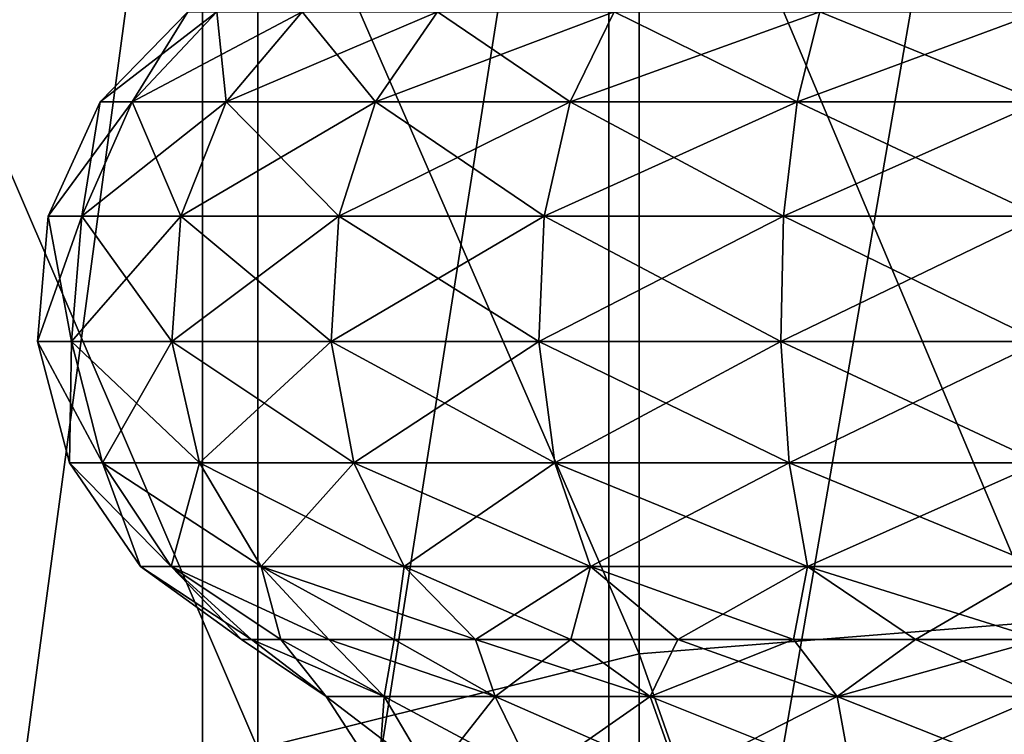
# Model space of a CAD drawing. Header units: millimetres. Extents: x -234 to 234, y -9 to 180.
# Tile 71 of 117: x -5.66 to -0.2, y 153.69 to 157.65. Entities that reach past the tile are written whole.
import ezdxf

# ---------------------------------------------------------------- set-up
doc = ezdxf.new("R2010")
doc.units = ezdxf.units.MM
doc.header["$LTSCALE"] = 106.095679
for name, color, linetype in [('32', 7, 'CONTINUOUS'), ('33', 7, 'CONTINUOUS'), ('47', 7, 'CONTINUOUS'), ('49', 7, 'CONTINUOUS')]:
    doc.layers.add(name, color=color, linetype=linetype)

msp = doc.modelspace()

# ---------------------------------------------------------------- linework, layer by layer
at = {"layer": '32', "color": 7, "linetype": 'CONTINUOUS', "true_color": 0xa2afbf}
for points in [[(-4.7281, 157.6933), (-4.567, 157.6933, -1.2237), (-5.2138, 157.1938), (-4.7281, 157.6933)], [(-5.0362, 157.1938, 1.3494), (-4.7281, 157.6933), (-5.2138, 157.1938), (-5.0362, 157.1938, 1.3494)], [(-5.2138, 157.1938), (-4.567, 157.6933, -1.2237), (-5.0362, 157.1938, -1.3494), (-5.2138, 157.1938)], [(-4.567, 157.6933, 1.2237), (-4.7281, 157.6933), (-5.0362, 157.1938, 1.3494), (-4.567, 157.6933, 1.2237)], [(-4.5153, 157.1938, 2.6069), (-4.567, 157.6933, 1.2237), (-5.0362, 157.1938, 1.3494), (-4.5153, 157.1938, 2.6069)], [(-4.567, 157.6933, -1.2237), (-4.0947, 157.6933, -2.364), (-5.0362, 157.1938, -1.3494), (-4.567, 157.6933, -1.2237)], [(-5.0362, 157.1938, -1.3494), (-4.0947, 157.6933, -2.364), (-4.5153, 157.1938, -2.6069), (-5.0362, 157.1938, -1.3494)], [(-4.0947, 157.6933, 2.364), (-4.567, 157.6933, 1.2237), (-4.5153, 157.1938, 2.6069), (-4.0947, 157.6933, 2.364)], [(-3.6867, 157.1938, 3.6867), (-4.0947, 157.6933, 2.364), (-4.5153, 157.1938, 2.6069), (-3.6867, 157.1938, 3.6867)], [(-4.0947, 157.6933, -2.364), (-3.3433, 157.6933, -3.3433), (-4.5153, 157.1938, -2.6069), (-4.0947, 157.6933, -2.364)], [(-4.5153, 157.1938, -2.6069), (-3.3433, 157.6933, -3.3433), (-3.6867, 157.1938, -3.6867), (-4.5153, 157.1938, -2.6069)], [(-3.3433, 157.6933, 3.3433), (-4.0947, 157.6933, 2.364), (-3.6867, 157.1938, 3.6867), (-3.3433, 157.6933, 3.3433)], [(-2.6069, 157.1938, 4.5153), (-3.3433, 157.6933, 3.3433), (-3.6867, 157.1938, 3.6867), (-2.6069, 157.1938, 4.5153)], [(-3.3433, 157.6933, -3.3433), (-2.364, 157.6933, -4.0947), (-3.6867, 157.1938, -3.6867), (-3.3433, 157.6933, -3.3433)], [(-3.6867, 157.1938, -3.6867), (-2.364, 157.6933, -4.0947), (-2.6069, 157.1938, -4.5153), (-3.6867, 157.1938, -3.6867)], [(-2.364, 157.6933, 4.0947), (-3.3433, 157.6933, 3.3433), (-2.6069, 157.1938, 4.5153), (-2.364, 157.6933, 4.0947)], [(-1.3494, 157.1938, 5.0362), (-2.364, 157.6933, 4.0947), (-2.6069, 157.1938, 4.5153), (-1.3494, 157.1938, 5.0362)], [(-2.364, 157.6933, -4.0947), (-1.2237, 157.6933, -4.567), (-2.6069, 157.1938, -4.5153), (-2.364, 157.6933, -4.0947)], [(-2.6069, 157.1938, -4.5153), (-1.2237, 157.6933, -4.567), (-1.3494, 157.1938, -5.0362), (-2.6069, 157.1938, -4.5153)], [(-1.2237, 157.6933, 4.567), (-2.364, 157.6933, 4.0947), (-1.3494, 157.1938, 5.0362), (-1.2237, 157.6933, 4.567)], [(0, 157.1938, 5.2138), (-1.2237, 157.6933, 4.567), (-1.3494, 157.1938, 5.0362), (0, 157.1938, 5.2138)], [(-1.2237, 157.6933, -4.567), (0, 157.6933, -4.7281), (-1.3494, 157.1938, -5.0362), (-1.2237, 157.6933, -4.567)], [(-1.3494, 157.1938, -5.0362), (0, 157.6933, -4.7281), (0, 157.1938, -5.2138), (-1.3494, 157.1938, -5.0362)], [(0, 157.6933, 4.7281), (-1.2237, 157.6933, 4.567), (0, 157.1938, 5.2138), (0, 157.6933, 4.7281)], [(-5.2138, 157.1938), (-5.0362, 157.1938, -1.3494), (-5.5032, 156.56), (-5.2138, 157.1938)], [(-5.3157, 156.56, 1.4243), (-5.2138, 157.1938), (-5.5032, 156.56), (-5.3157, 156.56, 1.4243)], [(-5.5032, 156.56), (-5.0362, 157.1938, -1.3494), (-5.3157, 156.56, -1.4243), (-5.5032, 156.56)], [(-5.0362, 157.1938, 1.3494), (-5.2138, 157.1938), (-5.3157, 156.56, 1.4243), (-5.0362, 157.1938, 1.3494)], [(-4.7659, 156.56, 2.7516), (-5.0362, 157.1938, 1.3494), (-5.3157, 156.56, 1.4243), (-4.7659, 156.56, 2.7516)], [(-5.0362, 157.1938, -1.3494), (-4.5153, 157.1938, -2.6069), (-5.3157, 156.56, -1.4243), (-5.0362, 157.1938, -1.3494)], [(-5.3157, 156.56, -1.4243), (-4.5153, 157.1938, -2.6069), (-4.7659, 156.56, -2.7516), (-5.3157, 156.56, -1.4243)], [(-4.5153, 157.1938, 2.6069), (-5.0362, 157.1938, 1.3494), (-4.7659, 156.56, 2.7516), (-4.5153, 157.1938, 2.6069)], [(-3.8913, 156.56, 3.8913), (-4.5153, 157.1938, 2.6069), (-4.7659, 156.56, 2.7516), (-3.8913, 156.56, 3.8913)], [(-4.5153, 157.1938, -2.6069), (-3.6867, 157.1938, -3.6867), (-4.7659, 156.56, -2.7516), (-4.5153, 157.1938, -2.6069)], [(-4.7659, 156.56, -2.7516), (-3.6867, 157.1938, -3.6867), (-3.8913, 156.56, -3.8913), (-4.7659, 156.56, -2.7516)], [(-3.6867, 157.1938, 3.6867), (-4.5153, 157.1938, 2.6069), (-3.8913, 156.56, 3.8913), (-3.6867, 157.1938, 3.6867)], [(-2.7516, 156.56, 4.7659), (-3.6867, 157.1938, 3.6867), (-3.8913, 156.56, 3.8913), (-2.7516, 156.56, 4.7659)], [(-3.6867, 157.1938, -3.6867), (-2.6069, 157.1938, -4.5153), (-3.8913, 156.56, -3.8913), (-3.6867, 157.1938, -3.6867)], [(-3.8913, 156.56, -3.8913), (-2.6069, 157.1938, -4.5153), (-2.7516, 156.56, -4.7659), (-3.8913, 156.56, -3.8913)], [(-2.6069, 157.1938, 4.5153), (-3.6867, 157.1938, 3.6867), (-2.7516, 156.56, 4.7659), (-2.6069, 157.1938, 4.5153)], [(-1.4243, 156.56, 5.3157), (-2.6069, 157.1938, 4.5153), (-2.7516, 156.56, 4.7659), (-1.4243, 156.56, 5.3157)], [(-2.6069, 157.1938, -4.5153), (-1.3494, 157.1938, -5.0362), (-2.7516, 156.56, -4.7659), (-2.6069, 157.1938, -4.5153)], [(-2.7516, 156.56, -4.7659), (-1.3494, 157.1938, -5.0362), (-1.4243, 156.56, -5.3157), (-2.7516, 156.56, -4.7659)], [(-1.3494, 157.1938, 5.0362), (-2.6069, 157.1938, 4.5153), (-1.4243, 156.56, 5.3157), (-1.3494, 157.1938, 5.0362)], [(0, 156.56, 5.5032), (-1.3494, 157.1938, 5.0362), (-1.4243, 156.56, 5.3157), (0, 156.56, 5.5032)], [(-1.3494, 157.1938, -5.0362), (0, 157.1938, -5.2138), (-1.4243, 156.56, -5.3157), (-1.3494, 157.1938, -5.0362)], [(-1.4243, 156.56, -5.3157), (0, 157.1938, -5.2138), (0, 156.56, -5.5032), (-1.4243, 156.56, -5.3157)], [(0, 157.1938, 5.2138), (-1.3494, 157.1938, 5.0362), (0, 156.56, 5.5032), (0, 157.1938, 5.2138)], [(-5.5032, 156.56), (-5.3157, 156.56, -1.4243), (-5.5624, 155.8658), (-5.5032, 156.56)], [(-5.3728, 155.8658, 1.4396), (-5.5032, 156.56), (-5.5624, 155.8658), (-5.3728, 155.8658, 1.4396)], [(-5.5624, 155.8658), (-5.3157, 156.56, -1.4243), (-5.3728, 155.8658, -1.4396), (-5.5624, 155.8658)], [(-5.3157, 156.56, 1.4243), (-5.5032, 156.56), (-5.3728, 155.8658, 1.4396), (-5.3157, 156.56, 1.4243)], [(-4.8171, 155.8658, 2.7812), (-5.3157, 156.56, 1.4243), (-5.3728, 155.8658, 1.4396), (-4.8171, 155.8658, 2.7812)], [(-5.3157, 156.56, -1.4243), (-4.7659, 156.56, -2.7516), (-5.3728, 155.8658, -1.4396), (-5.3157, 156.56, -1.4243)], [(-5.3728, 155.8658, -1.4396), (-4.7659, 156.56, -2.7516), (-4.8171, 155.8658, -2.7812), (-5.3728, 155.8658, -1.4396)], [(-4.7659, 156.56, 2.7516), (-5.3157, 156.56, 1.4243), (-4.8171, 155.8658, 2.7812), (-4.7659, 156.56, 2.7516)], [(-3.9332, 155.8658, 3.9332), (-4.7659, 156.56, 2.7516), (-4.8171, 155.8658, 2.7812), (-3.9332, 155.8658, 3.9332)], [(-4.7659, 156.56, -2.7516), (-3.8913, 156.56, -3.8913), (-4.8171, 155.8658, -2.7812), (-4.7659, 156.56, -2.7516)], [(-4.8171, 155.8658, -2.7812), (-3.8913, 156.56, -3.8913), (-3.9332, 155.8658, -3.9332), (-4.8171, 155.8658, -2.7812)], [(-3.8913, 156.56, 3.8913), (-4.7659, 156.56, 2.7516), (-3.9332, 155.8658, 3.9332), (-3.8913, 156.56, 3.8913)], [(-2.7812, 155.8658, 4.8171), (-3.8913, 156.56, 3.8913), (-3.9332, 155.8658, 3.9332), (-2.7812, 155.8658, 4.8171)], [(-3.8913, 156.56, -3.8913), (-2.7516, 156.56, -4.7659), (-3.9332, 155.8658, -3.9332), (-3.8913, 156.56, -3.8913)], [(-3.9332, 155.8658, -3.9332), (-2.7516, 156.56, -4.7659), (-2.7812, 155.8658, -4.8171), (-3.9332, 155.8658, -3.9332)], [(-2.7516, 156.56, 4.7659), (-3.8913, 156.56, 3.8913), (-2.7812, 155.8658, 4.8171), (-2.7516, 156.56, 4.7659)], [(-1.4396, 155.8658, 5.3728), (-2.7516, 156.56, 4.7659), (-2.7812, 155.8658, 4.8171), (-1.4396, 155.8658, 5.3728)], [(-2.7516, 156.56, -4.7659), (-1.4243, 156.56, -5.3157), (-2.7812, 155.8658, -4.8171), (-2.7516, 156.56, -4.7659)], [(-2.7812, 155.8658, -4.8171), (-1.4243, 156.56, -5.3157), (-1.4396, 155.8658, -5.3728), (-2.7812, 155.8658, -4.8171)], [(-1.4243, 156.56, 5.3157), (-2.7516, 156.56, 4.7659), (-1.4396, 155.8658, 5.3728), (-1.4243, 156.56, 5.3157)], [(0, 155.8658, 5.5624), (-1.4243, 156.56, 5.3157), (-1.4396, 155.8658, 5.3728), (0, 155.8658, 5.5624)], [(-1.4243, 156.56, -5.3157), (0, 156.56, -5.5032), (-1.4396, 155.8658, -5.3728), (-1.4243, 156.56, -5.3157)], [(-1.4396, 155.8658, -5.3728), (0, 156.56, -5.5032), (0, 155.8658, -5.5624), (-1.4396, 155.8658, -5.3728)], [(0, 156.56, 5.5032), (-1.4243, 156.56, 5.3157), (0, 155.8658, 5.5624), (0, 156.56, 5.5032)], [(-5.3728, 155.8658, 1.4396), (-5.5624, 155.8658), (-5.201, 155.1922, 1.3936), (-5.3728, 155.8658, 1.4396)], [(-5.5624, 155.8658), (-5.3728, 155.8658, -1.4396), (-5.3845, 155.1922), (-5.5624, 155.8658)], [(-5.201, 155.1922, 1.3936), (-5.5624, 155.8658), (-5.3845, 155.1922), (-5.201, 155.1922, 1.3936)], [(-5.3845, 155.1922), (-5.3728, 155.8658, -1.4396), (-5.201, 155.1922, -1.3936), (-5.3845, 155.1922)], [(-4.8171, 155.8658, 2.7812), (-5.3728, 155.8658, 1.4396), (-4.6631, 155.1922, 2.6922), (-4.8171, 155.8658, 2.7812)], [(-4.6631, 155.1922, 2.6922), (-5.3728, 155.8658, 1.4396), (-5.201, 155.1922, 1.3936), (-4.6631, 155.1922, 2.6922)], [(-5.3728, 155.8658, -1.4396), (-4.8171, 155.8658, -2.7812), (-5.201, 155.1922, -1.3936), (-5.3728, 155.8658, -1.4396)], [(-5.201, 155.1922, -1.3936), (-4.8171, 155.8658, -2.7812), (-4.6631, 155.1922, -2.6922), (-5.201, 155.1922, -1.3936)], [(-3.9332, 155.8658, 3.9332), (-4.8171, 155.8658, 2.7812), (-3.8074, 155.1922, 3.8074), (-3.9332, 155.8658, 3.9332)], [(-3.8074, 155.1922, 3.8074), (-4.8171, 155.8658, 2.7812), (-4.6631, 155.1922, 2.6922), (-3.8074, 155.1922, 3.8074)], [(-4.8171, 155.8658, -2.7812), (-3.9332, 155.8658, -3.9332), (-4.6631, 155.1922, -2.6922), (-4.8171, 155.8658, -2.7812)], [(-4.6631, 155.1922, -2.6922), (-3.9332, 155.8658, -3.9332), (-3.8074, 155.1922, -3.8074), (-4.6631, 155.1922, -2.6922)], [(-2.7812, 155.8658, 4.8171), (-3.9332, 155.8658, 3.9332), (-2.6922, 155.1922, 4.6631), (-2.7812, 155.8658, 4.8171)], [(-2.6922, 155.1922, 4.6631), (-3.9332, 155.8658, 3.9332), (-3.8074, 155.1922, 3.8074), (-2.6922, 155.1922, 4.6631)], [(-3.9332, 155.8658, -3.9332), (-2.7812, 155.8658, -4.8171), (-3.8074, 155.1922, -3.8074), (-3.9332, 155.8658, -3.9332)], [(-3.8074, 155.1922, -3.8074), (-2.7812, 155.8658, -4.8171), (-2.6922, 155.1922, -4.6631), (-3.8074, 155.1922, -3.8074)], [(-1.4396, 155.8658, 5.3728), (-2.7812, 155.8658, 4.8171), (-1.3936, 155.1922, 5.201), (-1.4396, 155.8658, 5.3728)], [(-1.3936, 155.1922, 5.201), (-2.7812, 155.8658, 4.8171), (-2.6922, 155.1922, 4.6631), (-1.3936, 155.1922, 5.201)], [(-2.7812, 155.8658, -4.8171), (-1.4396, 155.8658, -5.3728), (-2.6922, 155.1922, -4.6631), (-2.7812, 155.8658, -4.8171)], [(-2.6922, 155.1922, -4.6631), (-1.4396, 155.8658, -5.3728), (-1.3936, 155.1922, -5.201), (-2.6922, 155.1922, -4.6631)], [(0, 155.8658, 5.5624), (-1.4396, 155.8658, 5.3728), (0, 155.1922, 5.3845), (0, 155.8658, 5.5624)], [(0, 155.1922, 5.3845), (-1.4396, 155.8658, 5.3728), (-1.3936, 155.1922, 5.201), (0, 155.1922, 5.3845)], [(-1.4396, 155.8658, -5.3728), (0, 155.8658, -5.5624), (-1.3936, 155.1922, -5.201), (-1.4396, 155.8658, -5.3728)], [(-1.3936, 155.1922, -5.201), (0, 155.8658, -5.5624), (0, 155.1922, -5.3845), (-1.3936, 155.1922, -5.201)], [(-5.201, 155.1922, 1.3936), (-5.3845, 155.1922), (-4.8202, 154.6177, 1.2916), (-5.201, 155.1922, 1.3936)], [(-5.3845, 155.1922), (-5.201, 155.1922, -1.3936), (-4.9903, 154.6177), (-5.3845, 155.1922)], [(-4.8202, 154.6177, 1.2916), (-5.3845, 155.1922), (-4.9903, 154.6177), (-4.8202, 154.6177, 1.2916)], [(-4.6631, 155.1922, 2.6922), (-5.201, 155.1922, 1.3936), (-4.3217, 154.6177, 2.4951), (-4.6631, 155.1922, 2.6922)], [(-4.3217, 154.6177, 2.4951), (-5.201, 155.1922, 1.3936), (-4.8202, 154.6177, 1.2916), (-4.3217, 154.6177, 2.4951)], [(-5.201, 155.1922, -1.3936), (-4.6631, 155.1922, -2.6922), (-4.8202, 154.6177, -1.2916), (-5.201, 155.1922, -1.3936)], [(-4.9903, 154.6177), (-5.201, 155.1922, -1.3936), (-4.8202, 154.6177, -1.2916), (-4.9903, 154.6177)], [(-4.8202, 154.6177, -1.2916), (-4.6631, 155.1922, -2.6922), (-4.3217, 154.6177, -2.4951), (-4.8202, 154.6177, -1.2916)], [(-3.8074, 155.1922, 3.8074), (-4.6631, 155.1922, 2.6922), (-3.5287, 154.6177, 3.5287), (-3.8074, 155.1922, 3.8074)], [(-3.5287, 154.6177, 3.5287), (-4.6631, 155.1922, 2.6922), (-4.3217, 154.6177, 2.4951), (-3.5287, 154.6177, 3.5287)], [(-4.6631, 155.1922, -2.6922), (-3.8074, 155.1922, -3.8074), (-4.3217, 154.6177, -2.4951), (-4.6631, 155.1922, -2.6922)], [(-4.3217, 154.6177, -2.4951), (-3.8074, 155.1922, -3.8074), (-3.5287, 154.6177, -3.5287), (-4.3217, 154.6177, -2.4951)], [(-2.6922, 155.1922, 4.6631), (-3.8074, 155.1922, 3.8074), (-2.4951, 154.6177, 4.3217), (-2.6922, 155.1922, 4.6631)], [(-2.4951, 154.6177, 4.3217), (-3.8074, 155.1922, 3.8074), (-3.5287, 154.6177, 3.5287), (-2.4951, 154.6177, 4.3217)], [(-3.8074, 155.1922, -3.8074), (-2.6922, 155.1922, -4.6631), (-3.5287, 154.6177, -3.5287), (-3.8074, 155.1922, -3.8074)], [(-3.5287, 154.6177, -3.5287), (-2.6922, 155.1922, -4.6631), (-2.4951, 154.6177, -4.3217), (-3.5287, 154.6177, -3.5287)], [(-1.3936, 155.1922, 5.201), (-2.6922, 155.1922, 4.6631), (-1.2916, 154.6177, 4.8202), (-1.3936, 155.1922, 5.201)], [(-1.2916, 154.6177, 4.8202), (-2.6922, 155.1922, 4.6631), (-2.4951, 154.6177, 4.3217), (-1.2916, 154.6177, 4.8202)], [(-2.6922, 155.1922, -4.6631), (-1.3936, 155.1922, -5.201), (-2.4951, 154.6177, -4.3217), (-2.6922, 155.1922, -4.6631)], [(-2.4951, 154.6177, -4.3217), (-1.3936, 155.1922, -5.201), (-1.2916, 154.6177, -4.8202), (-2.4951, 154.6177, -4.3217)], [(0, 155.1922, 5.3845), (-1.3936, 155.1922, 5.201), (0, 154.6177, 4.9903), (0, 155.1922, 5.3845)], [(0, 154.6177, 4.9903), (-1.3936, 155.1922, 5.201), (-1.2916, 154.6177, 4.8202), (0, 154.6177, 4.9903)], [(-1.3936, 155.1922, -5.201), (0, 155.1922, -5.3845), (-1.2916, 154.6177, -4.8202), (-1.3936, 155.1922, -5.201)], [(-1.2916, 154.6177, -4.8202), (0, 155.1922, -5.3845), (0, 154.6177, -4.9903), (-1.2916, 154.6177, -4.8202)], [(-4.8202, 154.6177, 1.2916), (-4.9903, 154.6177), (-4.375, 154.2112, 0.6929), (-4.8202, 154.6177, 1.2916)], [(-4.9903, 154.6177), (-4.8202, 154.6177, -1.2916), (-4.4295, 154.2112), (-4.9903, 154.6177)], [(-4.375, 154.2112, 0.6929), (-4.9903, 154.6177), (-4.4295, 154.2112), (-4.375, 154.2112, 0.6929)], [(-4.3217, 154.6177, 2.4951), (-4.8202, 154.6177, 1.2916), (-3.9467, 154.2112, 2.011), (-4.3217, 154.6177, 2.4951)], [(-3.9467, 154.2112, 2.011), (-4.8202, 154.6177, 1.2916), (-4.2127, 154.2112, 1.3688), (-3.9467, 154.2112, 2.011)], [(-4.2127, 154.2112, 1.3688), (-4.8202, 154.6177, 1.2916), (-4.375, 154.2112, 0.6929), (-4.2127, 154.2112, 1.3688)], [(-4.8202, 154.6177, -1.2916), (-4.3217, 154.6177, -2.4951), (-4.2127, 154.2112, -1.3688), (-4.8202, 154.6177, -1.2916)], [(-4.4295, 154.2112), (-4.8202, 154.6177, -1.2916), (-4.375, 154.2112, -0.6929), (-4.4295, 154.2112)], [(-4.375, 154.2112, -0.6929), (-4.8202, 154.6177, -1.2916), (-4.2127, 154.2112, -1.3688), (-4.375, 154.2112, -0.6929)], [(-3.5287, 154.6177, 3.5287), (-4.3217, 154.6177, 2.4951), (-3.1321, 154.2112, 3.1321), (-3.5287, 154.6177, 3.5287)], [(-3.1321, 154.2112, 3.1321), (-4.3217, 154.6177, 2.4951), (-3.5835, 154.2112, 2.6036), (-3.1321, 154.2112, 3.1321)], [(-3.5835, 154.2112, 2.6036), (-4.3217, 154.6177, 2.4951), (-3.9467, 154.2112, 2.011), (-3.5835, 154.2112, 2.6036)], [(-4.3217, 154.6177, -2.4951), (-3.5287, 154.6177, -3.5287), (-3.5835, 154.2112, -2.6036), (-4.3217, 154.6177, -2.4951)], [(-4.2127, 154.2112, -1.3688), (-4.3217, 154.6177, -2.4951), (-3.9467, 154.2112, -2.011), (-4.2127, 154.2112, -1.3688)], [(-3.9467, 154.2112, -2.011), (-4.3217, 154.6177, -2.4951), (-3.5835, 154.2112, -2.6036), (-3.9467, 154.2112, -2.011)], [(-3.5835, 154.2112, -2.6036), (-3.5287, 154.6177, -3.5287), (-3.1321, 154.2112, -3.1321), (-3.5835, 154.2112, -2.6036)], [(-2.4951, 154.6177, 4.3217), (-3.5287, 154.6177, 3.5287), (-2.6036, 154.2112, 3.5835), (-2.4951, 154.6177, 4.3217)], [(-2.6036, 154.2112, 3.5835), (-3.5287, 154.6177, 3.5287), (-3.1321, 154.2112, 3.1321), (-2.6036, 154.2112, 3.5835)], [(-3.5287, 154.6177, -3.5287), (-2.4951, 154.6177, -4.3217), (-3.1321, 154.2112, -3.1321), (-3.5287, 154.6177, -3.5287)], [(-3.1321, 154.2112, -3.1321), (-2.4951, 154.6177, -4.3217), (-2.6036, 154.2112, -3.5835), (-3.1321, 154.2112, -3.1321)], [(-2.011, 154.2112, 3.9467), (-2.4951, 154.6177, 4.3217), (-2.6036, 154.2112, 3.5835), (-2.011, 154.2112, 3.9467)], [(-2.6036, 154.2112, -3.5835), (-2.4951, 154.6177, -4.3217), (-2.011, 154.2112, -3.9467), (-2.6036, 154.2112, -3.5835)], [(-1.2916, 154.6177, 4.8202), (-2.4951, 154.6177, 4.3217), (-1.3688, 154.2112, 4.2127), (-1.2916, 154.6177, 4.8202)], [(-1.3688, 154.2112, 4.2127), (-2.4951, 154.6177, 4.3217), (-2.011, 154.2112, 3.9467), (-1.3688, 154.2112, 4.2127)], [(-2.4951, 154.6177, -4.3217), (-1.2916, 154.6177, -4.8202), (-2.011, 154.2112, -3.9467), (-2.4951, 154.6177, -4.3217)], [(-2.011, 154.2112, -3.9467), (-1.2916, 154.6177, -4.8202), (-1.3688, 154.2112, -4.2127), (-2.011, 154.2112, -3.9467)], [(-0.6929, 154.2112, 4.375), (-1.2916, 154.6177, 4.8202), (-1.3688, 154.2112, 4.2127), (-0.6929, 154.2112, 4.375)], [(-1.3688, 154.2112, -4.2127), (-1.2916, 154.6177, -4.8202), (-0.6929, 154.2112, -4.375), (-1.3688, 154.2112, -4.2127)], [(0, 154.6177, 4.9903), (-1.2916, 154.6177, 4.8202), (0, 154.2112, 4.4295), (0, 154.6177, 4.9903)], [(0, 154.2112, 4.4295), (-1.2916, 154.6177, 4.8202), (-0.6929, 154.2112, 4.375), (0, 154.2112, 4.4295)], [(-1.2916, 154.6177, -4.8202), (0, 154.6177, -4.9903), (-0.6929, 154.2112, -4.375), (-1.2916, 154.6177, -4.8202)], [(-0.6929, 154.2112, -4.375), (0, 154.6177, -4.9903), (0, 154.2112, -4.4295), (-0.6929, 154.2112, -4.375)]]:
    msp.add_3dface(points, dxfattribs=at)
at = {"layer": '33', "color": 7, "linetype": 'CONTINUOUS', "true_color": 0xa2afbf}
for points in [[(-4.375, 154.2112, 0.6929), (-4.4295, 154.2112), (-3.9607, 153.896, 0.5695), (-4.375, 154.2112, 0.6929)], [(-4.4295, 154.2112), (-4.375, 154.2112, -0.6929), (-3.9607, 153.896, -0.5695), (-4.4295, 154.2112)], [(-3.9607, 153.896, 0.5695), (-4.4295, 154.2112), (-3.9607, 153.896, -0.5695), (-3.9607, 153.896, 0.5695)], [(-4.2127, 154.2112, 1.3688), (-4.375, 154.2112, 0.6929), (-3.6399, 153.896, 1.6623), (-4.2127, 154.2112, 1.3688)], [(-3.6399, 153.896, 1.6623), (-4.375, 154.2112, 0.6929), (-3.9607, 153.896, 0.5695), (-3.6399, 153.896, 1.6623)], [(-4.375, 154.2112, -0.6929), (-4.2127, 154.2112, -1.3688), (-3.9607, 153.896, -0.5695), (-4.375, 154.2112, -0.6929)], [(-3.9467, 154.2112, 2.011), (-4.2127, 154.2112, 1.3688), (-3.6399, 153.896, 1.6623), (-3.9467, 154.2112, 2.011)], [(-4.2127, 154.2112, -1.3688), (-3.9467, 154.2112, -2.011), (-3.6399, 153.896, -1.6623), (-4.2127, 154.2112, -1.3688)], [(-3.9607, 153.896, -0.5695), (-4.2127, 154.2112, -1.3688), (-3.6399, 153.896, -1.6623), (-3.9607, 153.896, -0.5695)], [(-3.5835, 154.2112, 2.6036), (-3.9467, 154.2112, 2.011), (-3.0241, 153.896, 2.6204), (-3.5835, 154.2112, 2.6036)], [(-3.0241, 153.896, 2.6204), (-3.9467, 154.2112, 2.011), (-3.6399, 153.896, 1.6623), (-3.0241, 153.896, 2.6204)], [(-3.9467, 154.2112, -2.011), (-3.5835, 154.2112, -2.6036), (-3.6399, 153.896, -1.6623), (-3.9467, 154.2112, -2.011)], [(-3.6399, 153.896, -1.6623), (-3.5835, 154.2112, -2.6036), (-3.0241, 153.896, -2.6204), (-3.6399, 153.896, -1.6623)], [(-3.1321, 154.2112, 3.1321), (-3.5835, 154.2112, 2.6036), (-3.0241, 153.896, 2.6204), (-3.1321, 154.2112, 3.1321)], [(-3.5835, 154.2112, -2.6036), (-3.1321, 154.2112, -3.1321), (-3.0241, 153.896, -2.6204), (-3.5835, 154.2112, -2.6036)], [(-2.6036, 154.2112, 3.5835), (-3.1321, 154.2112, 3.1321), (-2.1634, 153.896, 3.3662), (-2.6036, 154.2112, 3.5835)], [(-2.1634, 153.896, 3.3662), (-3.1321, 154.2112, 3.1321), (-3.0241, 153.896, 2.6204), (-2.1634, 153.896, 3.3662)], [(-3.1321, 154.2112, -3.1321), (-2.6036, 154.2112, -3.5835), (-3.0241, 153.896, -2.6204), (-3.1321, 154.2112, -3.1321)], [(-3.0241, 153.896, -2.6204), (-2.6036, 154.2112, -3.5835), (-2.1634, 153.896, -3.3662), (-3.0241, 153.896, -2.6204)], [(-2.011, 154.2112, 3.9467), (-2.6036, 154.2112, 3.5835), (-2.1634, 153.896, 3.3662), (-2.011, 154.2112, 3.9467)], [(-2.6036, 154.2112, -3.5835), (-2.011, 154.2112, -3.9467), (-2.1634, 153.896, -3.3662), (-2.6036, 154.2112, -3.5835)], [(-1.1273, 153.896, 3.8394), (-2.011, 154.2112, 3.9467), (-2.1634, 153.896, 3.3662), (-1.1273, 153.896, 3.8394)], [(-2.011, 154.2112, -3.9467), (-1.3688, 154.2112, -4.2127), (-2.1634, 153.896, -3.3662), (-2.011, 154.2112, -3.9467)], [(-2.1634, 153.896, -3.3662), (-1.3688, 154.2112, -4.2127), (-1.1273, 153.896, -3.8394), (-2.1634, 153.896, -3.3662)], [(-1.3688, 154.2112, 4.2127), (-2.011, 154.2112, 3.9467), (-1.1273, 153.896, 3.8394), (-1.3688, 154.2112, 4.2127)], [(-0.6929, 154.2112, 4.375), (-1.3688, 154.2112, 4.2127), (-1.1273, 153.896, 3.8394), (-0.6929, 154.2112, 4.375)], [(-1.3688, 154.2112, -4.2127), (-0.6929, 154.2112, -4.375), (-1.1273, 153.896, -3.8394), (-1.3688, 154.2112, -4.2127)], [(0, 153.896, 4.0015), (-0.6929, 154.2112, 4.375), (-1.1273, 153.896, 3.8394), (0, 153.896, 4.0015)], [(-0.6929, 154.2112, -4.375), (0, 154.2112, -4.4295), (-1.1273, 153.896, -3.8394), (-0.6929, 154.2112, -4.375)], [(-1.1273, 153.896, -3.8394), (0, 154.2112, -4.4295), (0, 153.896, -4.0015), (-1.1273, 153.896, -3.8394)], [(0, 154.2112, 4.4295), (-0.6929, 154.2112, 4.375), (0, 153.896, 4.0015), (0, 154.2112, 4.4295)], [(-3.6399, 153.896, 1.6623), (-3.9607, 153.896, 0.5695), (-3.374, 153.4488, 1.5409), (-3.6399, 153.896, 1.6623)], [(-3.9607, 153.896, 0.5695), (-3.9607, 153.896, -0.5695), (-3.6714, 153.4488, 0.5279), (-3.9607, 153.896, 0.5695)], [(-3.374, 153.4488, 1.5409), (-3.9607, 153.896, 0.5695), (-3.6714, 153.4488, 0.5279), (-3.374, 153.4488, 1.5409)], [(-3.9607, 153.896, -0.5695), (-3.6399, 153.896, -1.6623), (-3.6714, 153.4488, -0.5279), (-3.9607, 153.896, -0.5695)], [(-3.6714, 153.4488, 0.5279), (-3.9607, 153.896, -0.5695), (-3.6714, 153.4488, -0.5279), (-3.6714, 153.4488, 0.5279)], [(-3.6714, 153.4488, -0.5279), (-3.6399, 153.896, -1.6623), (-3.374, 153.4488, -1.5409), (-3.6714, 153.4488, -0.5279)], [(-3.0241, 153.896, 2.6204), (-3.6399, 153.896, 1.6623), (-2.8032, 153.4488, 2.429), (-3.0241, 153.896, 2.6204)], [(-2.8032, 153.4488, 2.429), (-3.6399, 153.896, 1.6623), (-3.374, 153.4488, 1.5409), (-2.8032, 153.4488, 2.429)], [(-3.6399, 153.896, -1.6623), (-3.0241, 153.896, -2.6204), (-3.374, 153.4488, -1.5409), (-3.6399, 153.896, -1.6623)], [(-3.374, 153.4488, -1.5409), (-3.0241, 153.896, -2.6204), (-2.8032, 153.4488, -2.429), (-3.374, 153.4488, -1.5409)], [(-2.1634, 153.896, 3.3662), (-3.0241, 153.896, 2.6204), (-2.0053, 153.4488, 3.1204), (-2.1634, 153.896, 3.3662)], [(-2.0053, 153.4488, 3.1204), (-3.0241, 153.896, 2.6204), (-2.8032, 153.4488, 2.429), (-2.0053, 153.4488, 3.1204)], [(-3.0241, 153.896, -2.6204), (-2.1634, 153.896, -3.3662), (-2.8032, 153.4488, -2.429), (-3.0241, 153.896, -2.6204)], [(-2.8032, 153.4488, -2.429), (-2.1634, 153.896, -3.3662), (-2.0053, 153.4488, -3.1204), (-2.8032, 153.4488, -2.429)], [(-1.1273, 153.896, 3.8394), (-2.1634, 153.896, 3.3662), (-1.045, 153.4488, 3.5589), (-1.1273, 153.896, 3.8394)], [(-1.045, 153.4488, 3.5589), (-2.1634, 153.896, 3.3662), (-2.0053, 153.4488, 3.1204), (-1.045, 153.4488, 3.5589)], [(-2.1634, 153.896, -3.3662), (-1.1273, 153.896, -3.8394), (-2.0053, 153.4488, -3.1204), (-2.1634, 153.896, -3.3662)], [(-2.0053, 153.4488, -3.1204), (-1.1273, 153.896, -3.8394), (-1.045, 153.4488, -3.5589), (-2.0053, 153.4488, -3.1204)], [(0, 153.896, 4.0015), (-1.1273, 153.896, 3.8394), (0, 153.4488, 3.7092), (0, 153.896, 4.0015)], [(0, 153.4488, 3.7092), (-1.1273, 153.896, 3.8394), (-1.045, 153.4488, 3.5589), (0, 153.4488, 3.7092)], [(-1.1273, 153.896, -3.8394), (0, 153.896, -4.0015), (-1.045, 153.4488, -3.5589), (-1.1273, 153.896, -3.8394)], [(-1.045, 153.4488, -3.5589), (0, 153.896, -4.0015), (0, 153.4488, -3.7092), (-1.045, 153.4488, -3.5589)]]:
    msp.add_3dface(points, dxfattribs=at)
at = {"layer": '47', "color": 7, "linetype": 'CONTINUOUS', "true_color": 0xa2afbf}
for points in [[(0, 148.2827, 68.1966), (-2.3932, 148.0336, 68.3463), (0, 161.857, 90.788), (0, 148.2827, 68.1966)], [(0, 161.857, 90.788), (-2.3932, 148.0336, 68.3463), (-2.3932, 161.6079, 90.9376), (0, 161.857, 90.788)], [(-2.3932, 148.0336, 68.3463), (-4.6472, 147.3009, 68.7866), (-2.3932, 161.6079, 90.9376), (-2.3932, 148.0336, 68.3463)], [(-2.3932, 161.6079, 90.9376), (-4.6472, 147.3009, 68.7866), (-4.6472, 160.8751, 91.3779), (-2.3932, 161.6079, 90.9376)], [(-4.6472, 147.3009, 68.7866), (-6.6312, 146.127, 69.4919), (-4.6472, 160.8751, 91.3779), (-4.6472, 147.3009, 68.7866)], [(-4.6472, 160.8751, 91.3779), (-6.6312, 146.127, 69.4919), (-6.6312, 159.7013, 92.0832), (-4.6472, 160.8751, 91.3779)]]:
    msp.add_3dface(points, dxfattribs=at)
at = {"layer": '49', "color": 7, "linetype": 'CONTINUOUS', "true_color": 0xa2afbf}
for points in [[(0, 159.8036, 147.505), (-2.2252, 159.5986, 147.3607), (0, 154.311, 154.0805), (0, 159.8036, 147.505)], [(-2.2252, 159.5986, 147.3607), (-4.3388, 158.9938, 146.9349), (-2.2252, 154.1325, 153.9044), (-2.2252, 159.5986, 147.3607)], [(0, 154.311, 154.0805), (-2.2252, 159.5986, 147.3607), (-2.2252, 154.1325, 153.9044), (0, 154.311, 154.0805)], [(-4.3388, 158.9938, 146.9349), (-6.2349, 158.0197, 146.2491), (-4.3388, 153.6059, 153.3851), (-4.3388, 158.9938, 146.9349)], [(-2.2252, 154.1325, 153.9044), (-4.3388, 158.9938, 146.9349), (-4.3388, 153.6059, 153.3851), (-2.2252, 154.1325, 153.9044)], [(-4.3388, 153.6059, 153.3851), (-6.2349, 158.0197, 146.2491), (-6.2349, 152.7576, 152.5486), (-4.3388, 153.6059, 153.3851)], [(0, 154.311, 154.0805), (-2.2252, 154.1325, 153.9044), (0, 147.8134, 159.6648), (0, 154.311, 154.0805)], [(-2.2252, 154.1325, 153.9044), (-4.3388, 153.6059, 153.3851), (-2.2252, 147.6662, 159.4618), (-2.2252, 154.1325, 153.9044)], [(0, 147.8134, 159.6648), (-2.2252, 154.1325, 153.9044), (-2.2252, 147.6662, 159.4618), (0, 147.8134, 159.6648)]]:
    msp.add_3dface(points, dxfattribs=at)

doc.saveas('drawing.dxf')
